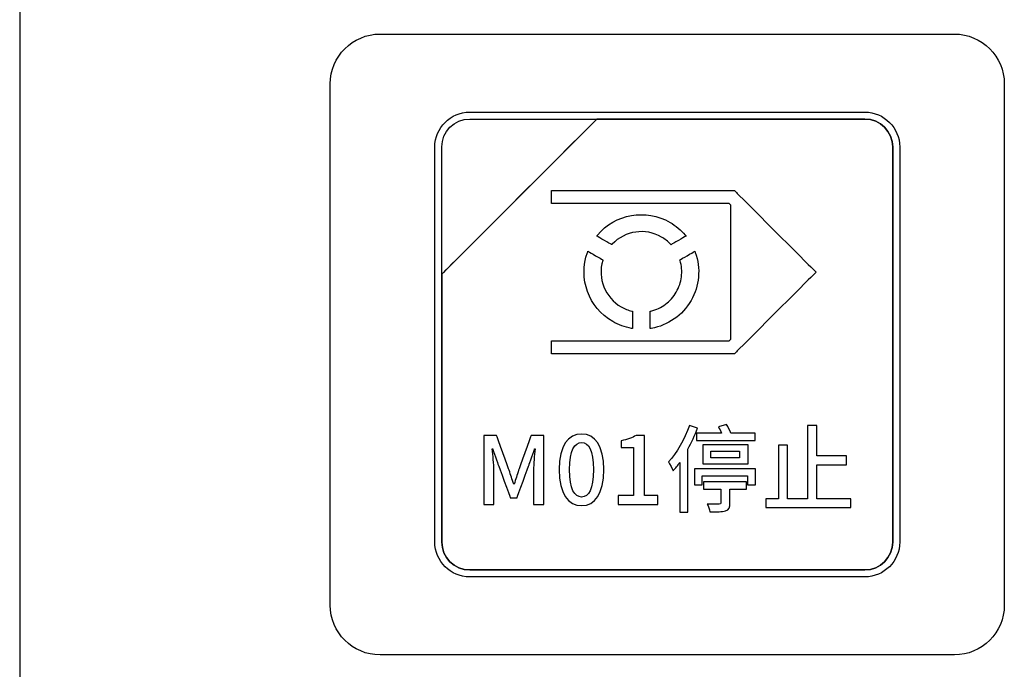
# Model space of a CAD drawing. Header units: millimetres. Extents: x 7205 to 9529, y -660 to 140.
# Tile 31 of 193: x 7469 to 7499, y -413 to -393. Entities that reach past the tile are written whole.
import ezdxf

# ---------------------------------------------------------------- set-up
doc = ezdxf.new("R2010")
doc.units = ezdxf.units.MM
doc.header["$LTSCALE"] = 3

msp = doc.modelspace()

# ---------------------------------------------------------------- linework, layer by layer
at = {"linetype": 'Continuous', "lineweight": 30}
for points in [[(7469.121, -379.378), (7469.121, -379.378), (7469.121, -446.935), (7469.121, -446.935)], [(7479.971, -393.807), (7479.971, -393.807), (7497.271, -393.807), (7497.271, -393.807)], [(7479.971, -393.807), (7479.971, -393.807), (7497.271, -393.807), (7497.271, -393.807)], [(7482.671, -396.157), (7482.671, -396.157), (7494.571, -396.157), (7494.571, -396.157)], [(7482.671, -396.367), (7482.671, -396.367), (7486.502, -396.367), (7486.502, -396.367)], [(7486.502, -396.367), (7486.502, -396.367), (7486.514, -396.367), (7486.514, -396.367)], [(7495.411, -409.107), (7495.411, -409.107), (7495.411, -397.207), (7495.411, -397.207)], [(7485.139, -398.523), (7485.139, -398.523), (7490.566, -398.523), (7490.566, -398.523)], [(7486.519, -399.863), (7486.785, -399.545), (7487.151, -399.342), (7487.543, -399.273)], [(7489.463, -400.382), (7489.548, -400.618), (7489.583, -400.871), (7489.561, -401.124)], [(7487.543, -402.672), (7487.445, -402.655), (7487.348, -402.629), (7487.252, -402.594)], [(7489.287, -405.595), (7489.143, -406.013), (7488.906, -406.425), (7488.655, -406.693)], [(7490.162, -405.64), (7490.193, -405.697), (7490.227, -405.765), (7490.252, -405.827)], [(7489.69, -406.182), (7489.69, -406.182), (7489.69, -406.752), (7489.69, -406.752)], [(7491.972, -406.194), (7491.972, -406.194), (7491.972, -407.802), (7491.972, -407.802)], [(7489.933, -406.366), (7489.933, -406.366), (7490.797, -406.366), (7490.797, -406.366)], [(7486.041, -407.751), (7485.829, -407.751), (7485.68, -407.523), (7485.68, -406.925)], [(7486.041, -408.011), (7486.445, -408.011), (7486.71, -407.647), (7486.71, -406.925)], [(7489.445, -406.899), (7489.445, -406.899), (7489.445, -407.382), (7489.445, -407.382)], [(7489.713, -407.297), (7489.713, -407.297), (7489.713, -407.512), (7489.713, -407.512)], [(7483.102, -407.972), (7483.102, -407.972), (7483.398, -407.972), (7483.398, -407.972)], [(7487.146, -407.972), (7487.146, -407.972), (7488.334, -407.972), (7488.334, -407.972)]]:
    msp.add_open_spline(points, degree=3, dxfattribs=at)
for points, knots in [([(7478.471, -411.007), (7478.471, -411.007), (7478.471, -411.007), (7478.471, -395.307), (7478.471, -395.307), (7478.471, -395.307), (7478.471, -394.482), (7479.146, -393.807), (7479.971, -393.807)], [0.6666667, 0.6666667, 0.6666667, 0.6666667, 0.6666667, 0.7777778, 0.7777778, 0.7777778, 0.7777778, 1, 1, 1, 1]), ([(7478.471, -411.007), (7478.471, -411.007), (7478.471, -411.007), (7478.471, -395.307), (7478.471, -395.307), (7478.471, -395.307), (7478.471, -394.482), (7479.146, -393.807), (7479.971, -393.807)], [0.6666667, 0.6666667, 0.6666667, 0.6666667, 0.6666667, 0.7777778, 0.7777778, 0.7777778, 0.7777778, 1, 1, 1, 1]), ([(7497.271, -393.807), (7497.271, -393.807), (7498.096, -393.807), (7498.771, -394.482), (7498.771, -395.307)], [0.1111111, 0.1111111, 0.1111111, 0.1111111, 0.1111111, 0.2222222, 0.2222222, 0.2222222, 0.2222222]), ([(7497.271, -393.807), (7497.271, -393.807), (7498.096, -393.807), (7498.771, -394.482), (7498.771, -395.307)], [0.1111111, 0.1111111, 0.1111111, 0.1111111, 0.1111111, 0.2222222, 0.2222222, 0.2222222, 0.2222222]), ([(7498.771, -395.307), (7498.771, -395.307), (7498.771, -395.307), (7498.771, -411.007), (7498.771, -411.007)], [0.2222222, 0.2222222, 0.2222222, 0.2222222, 0.2222222, 0.3333333, 0.3333333, 0.3333333, 0.3333333]), ([(7498.771, -395.307), (7498.771, -395.307), (7498.771, -395.307), (7498.771, -411.007), (7498.771, -411.007)], [0.2222222, 0.2222222, 0.2222222, 0.2222222, 0.2222222, 0.3333333, 0.3333333, 0.3333333, 0.3333333]), ([(7481.621, -397.207), (7481.621, -397.207), (7481.621, -396.63), (7482.093, -396.157), (7482.671, -396.157)], [0.7777778, 0.7777778, 0.7777778, 0.7777778, 0.7777778, 1, 1, 1, 1]), ([(7486.502, -396.367), (7486.502, -396.367), (7486.502, -396.367), (7481.831, -401.037), (7481.831, -401.037)], [0.36363636, 0.36363636, 0.36363636, 0.36363636, 0.36363637, 0.45454545, 0.45454545, 0.45454545, 0.45454545]), ([(7481.831, -401.037), (7481.831, -401.037), (7481.831, -401.037), (7486.502, -396.367), (7486.502, -396.367)], [0.8181818, 0.8181818, 0.8181818, 0.8181818, 0.8181818, 1, 1, 1, 1]), ([(7486.502, -396.367), (7486.502, -396.367), (7486.502, -396.367), (7481.831, -401.037), (7481.831, -401.037)], [0.2, 0.2, 0.2, 0.2, 0.2, 0.4, 0.4, 0.4, 0.4]), ([(7481.831, -397.207), (7481.831, -397.207), (7481.831, -396.745), (7482.209, -396.367), (7482.671, -396.367)], [0.6, 0.6, 0.6, 0.6, 0.6, 1, 1, 1, 1]), ([(7486.514, -396.367), (7486.514, -396.367), (7486.514, -396.367), (7486.502, -396.367), (7486.502, -396.367)], [0.27272727, 0.27272727, 0.27272727, 0.27272727, 0.27272728, 0.36363636, 0.36363636, 0.36363636, 0.36363636]), ([(7494.571, -396.367), (7494.571, -396.367), (7494.571, -396.367), (7486.514, -396.367), (7486.514, -396.367)], [0.18181818, 0.18181818, 0.18181818, 0.18181818, 0.18181819, 0.27272727, 0.27272727, 0.27272727, 0.27272727]), ([(7486.514, -396.367), (7486.514, -396.367), (7486.514, -396.367), (7494.571, -396.367), (7494.571, -396.367)], [0.09090909, 0.09090909, 0.09090909, 0.09090909, 0.0909091, 0.18181818, 0.18181818, 0.18181818, 0.18181818]), ([(7494.571, -396.157), (7494.571, -396.157), (7495.148, -396.157), (7495.621, -396.63), (7495.621, -397.207)], [0.1111111, 0.1111111, 0.1111111, 0.1111111, 0.1111111, 0.2222222, 0.2222222, 0.2222222, 0.2222222]), ([(7495.411, -397.207), (7495.411, -397.207), (7495.411, -396.745), (7495.033, -396.367), (7494.571, -396.367)], [0.09090909, 0.09090909, 0.09090909, 0.09090909, 0.0909091, 0.18181818, 0.18181818, 0.18181818, 0.18181818]), ([(7494.571, -396.367), (7494.571, -396.367), (7495.033, -396.367), (7495.411, -396.745), (7495.411, -397.207)], [0.18181818, 0.18181818, 0.18181818, 0.18181818, 0.18181819, 0.27272727, 0.27272727, 0.27272727, 0.27272727]), ([(7481.621, -409.107), (7481.621, -409.107), (7481.621, -409.107), (7481.621, -397.207), (7481.621, -397.207)], [0.6666667, 0.6666667, 0.6666667, 0.6666667, 0.6666667, 0.7777778, 0.7777778, 0.7777778, 0.7777778]), ([(7481.831, -401.037), (7481.831, -401.037), (7481.831, -401.037), (7481.831, -397.207), (7481.831, -397.207)], [0.4, 0.4, 0.4, 0.4, 0.4, 0.6, 0.6, 0.6, 0.6]), ([(7495.411, -397.207), (7495.411, -397.207), (7495.411, -397.207), (7495.411, -409.107), (7495.411, -409.107)], [0.27272727, 0.27272727, 0.27272727, 0.27272727, 0.27272728, 0.36363636, 0.36363636, 0.36363636, 0.36363636]), ([(7495.621, -397.207), (7495.621, -397.207), (7495.621, -397.207), (7495.621, -409.107), (7495.621, -409.107)], [0.2222222, 0.2222222, 0.2222222, 0.2222222, 0.2222222, 0.3333333, 0.3333333, 0.3333333, 0.3333333]), ([(7485.139, -398.911), (7485.139, -398.911), (7485.139, -398.911), (7485.139, -398.523), (7485.139, -398.523)], [0.8888889, 0.8888889, 0.8888889, 0.8888889, 0.8888889, 1, 1, 1, 1]), ([(7490.566, -398.523), (7490.566, -398.523), (7490.566, -398.523), (7490.647, -398.523), (7490.647, -398.523)], [0.05555556, 0.05555556, 0.05555556, 0.05555556, 0.05555557, 0.11111111, 0.11111111, 0.11111111, 0.11111111]), ([(7490.647, -398.523), (7490.647, -398.523), (7490.647, -398.523), (7490.704, -398.58), (7490.704, -398.58)], [0.11111111, 0.11111111, 0.11111111, 0.11111111, 0.11111112, 0.16666667, 0.16666667, 0.16666667, 0.16666667]), ([(7490.704, -398.58), (7490.704, -398.58), (7490.704, -398.58), (7492.965, -400.841), (7492.965, -400.841)], [0.16666667, 0.16666667, 0.16666667, 0.16666667, 0.16666668, 0.22222222, 0.22222222, 0.22222222, 0.22222222]), ([(7490.486, -398.911), (7490.486, -398.911), (7490.486, -398.911), (7485.139, -398.911), (7485.139, -398.911)], [0.83333333, 0.83333333, 0.83333333, 0.83333333, 0.83333334, 0.88888889, 0.88888889, 0.88888889, 0.88888889]), ([(7490.537, -398.962), (7490.537, -398.962), (7490.537, -398.962), (7490.486, -398.911), (7490.486, -398.911)], [0.77777778, 0.77777778, 0.77777778, 0.77777778, 0.77777779, 0.83333333, 0.83333333, 0.83333333, 0.83333333]), ([(7490.537, -402.995), (7490.537, -402.995), (7490.537, -402.995), (7490.537, -398.962), (7490.537, -398.962)], [0.72222222, 0.72222222, 0.72222222, 0.72222222, 0.72222223, 0.77777778, 0.77777778, 0.77777778, 0.77777778]), ([(7487.543, -399.273), (7487.543, -399.273), (7487.928, -399.205), (7488.339, -399.267), (7488.704, -399.478)], [0.05263158, 0.05263158, 0.05263158, 0.05263158, 0.05263159, 0.10526316, 0.10526316, 0.10526316, 0.10526316]), ([(7488.704, -399.478), (7488.704, -399.478), (7488.793, -399.529), (7488.876, -399.587), (7488.952, -399.651)], [0.10526316, 0.10526316, 0.10526316, 0.10526316, 0.10526317, 0.15789474, 0.15789474, 0.15789474, 0.15789474]), ([(7488.952, -399.651), (7488.952, -399.651), (7489.029, -399.716), (7489.1, -399.787), (7489.164, -399.863)], [0.15789474, 0.15789474, 0.15789474, 0.15789474, 0.15789475, 0.21052632, 0.21052632, 0.21052632, 0.21052632]), ([(7486.497, -399.89), (7486.497, -399.89), (7486.497, -399.89), (7486.519, -399.863), (7486.519, -399.863)], [0.8947368, 0.8947368, 0.8947368, 0.8947368, 0.8947369, 1, 1, 1, 1]), ([(7486.527, -399.908), (7486.527, -399.908), (7486.527, -399.908), (7486.497, -399.89), (7486.497, -399.89)], [0.84210526, 0.84210526, 0.84210526, 0.84210526, 0.84210527, 0.89473684, 0.89473684, 0.89473684, 0.89473684]), ([(7486.927, -400.139), (7486.927, -400.139), (7486.927, -400.139), (7486.527, -399.908), (7486.527, -399.908)], [0.78947368, 0.78947368, 0.78947368, 0.78947368, 0.78947369, 0.84210526, 0.84210526, 0.84210526, 0.84210526]), ([(7487.67, -399.77), (7487.67, -399.77), (7487.405, -399.808), (7487.154, -399.933), (7486.963, -400.134)], [0.63157895, 0.63157895, 0.63157895, 0.63157895, 0.63157896, 0.68421053, 0.68421053, 0.68421053, 0.68421053]), ([(7488.449, -399.921), (7488.449, -399.921), (7488.204, -399.779), (7487.93, -399.733), (7487.67, -399.77)], [0.57894737, 0.57894737, 0.57894737, 0.57894737, 0.57894738, 0.63157895, 0.63157895, 0.63157895, 0.63157895]), ([(7488.592, -400.018), (7488.592, -400.018), (7488.547, -399.983), (7488.499, -399.95), (7488.449, -399.921)], [0.52631579, 0.52631579, 0.52631579, 0.52631579, 0.5263158, 0.57894737, 0.57894737, 0.57894737, 0.57894737]), ([(7489.156, -399.908), (7489.156, -399.908), (7489.156, -399.908), (7488.756, -400.139), (7488.756, -400.139)], [0.31578947, 0.31578947, 0.31578947, 0.31578947, 0.31578948, 0.36842105, 0.36842105, 0.36842105, 0.36842105]), ([(7489.187, -399.89), (7489.187, -399.89), (7489.187, -399.89), (7489.156, -399.908), (7489.156, -399.908)], [0.26315789, 0.26315789, 0.26315789, 0.26315789, 0.2631579, 0.31578947, 0.31578947, 0.31578947, 0.31578947]), ([(7489.164, -399.863), (7489.164, -399.863), (7489.164, -399.863), (7489.187, -399.89), (7489.187, -399.89)], [0.21052632, 0.21052632, 0.21052632, 0.21052632, 0.21052633, 0.26315789, 0.26315789, 0.26315789, 0.26315789]), ([(7486.947, -400.15), (7486.947, -400.15), (7486.947, -400.15), (7486.927, -400.139), (7486.927, -400.139)], [0.73684211, 0.73684211, 0.73684211, 0.73684211, 0.73684212, 0.78947368, 0.78947368, 0.78947368, 0.78947368]), ([(7486.963, -400.134), (7486.963, -400.134), (7486.963, -400.134), (7486.947, -400.15), (7486.947, -400.15)], [0.68421053, 0.68421053, 0.68421053, 0.68421053, 0.68421054, 0.73684211, 0.73684211, 0.73684211, 0.73684211]), ([(7488.72, -400.134), (7488.72, -400.134), (7488.681, -400.093), (7488.638, -400.054), (7488.592, -400.018)], [0.47368421, 0.47368421, 0.47368421, 0.47368421, 0.47368422, 0.52631579, 0.52631579, 0.52631579, 0.52631579]), ([(7488.736, -400.151), (7488.736, -400.151), (7488.736, -400.151), (7488.72, -400.134), (7488.72, -400.134)], [0.42105263, 0.42105263, 0.42105263, 0.42105263, 0.42105264, 0.47368421, 0.47368421, 0.47368421, 0.47368421]), ([(7488.756, -400.139), (7488.756, -400.139), (7488.756, -400.139), (7488.736, -400.151), (7488.736, -400.151)], [0.36842105, 0.36842105, 0.36842105, 0.36842105, 0.36842106, 0.42105263, 0.42105263, 0.42105263, 0.42105263]), ([(7486.221, -401.563), (7486.221, -401.563), (7486.085, -401.189), (7486.078, -400.771), (7486.22, -400.382)], [0.15789474, 0.15789474, 0.15789474, 0.15789474, 0.15789475, 0.21052632, 0.21052632, 0.21052632, 0.21052632]), ([(7486.22, -400.382), (7486.22, -400.382), (7486.22, -400.382), (7486.232, -400.348), (7486.232, -400.348)], [0.21052632, 0.21052632, 0.21052632, 0.21052632, 0.21052633, 0.26315789, 0.26315789, 0.26315789, 0.26315789]), ([(7486.232, -400.348), (7486.232, -400.348), (7486.232, -400.348), (7486.263, -400.366), (7486.263, -400.366)], [0.26315789, 0.26315789, 0.26315789, 0.26315789, 0.2631579, 0.31578947, 0.31578947, 0.31578947, 0.31578947]), ([(7486.263, -400.366), (7486.263, -400.366), (7486.263, -400.366), (7486.663, -400.597), (7486.663, -400.597)], [0.31578947, 0.31578947, 0.31578947, 0.31578947, 0.31578948, 0.36842105, 0.36842105, 0.36842105, 0.36842105]), ([(7489.02, -400.597), (7489.02, -400.597), (7489.02, -400.597), (7489.42, -400.366), (7489.42, -400.366)], [0.8, 0.8, 0.8, 0.8, 0.80000001, 0.85, 0.85, 0.85, 0.85]), ([(7489.42, -400.366), (7489.42, -400.366), (7489.42, -400.366), (7489.451, -400.349), (7489.451, -400.349)], [0.85, 0.85, 0.85, 0.85, 0.85000001, 0.9, 0.9, 0.9, 0.9]), ([(7489.451, -400.349), (7489.451, -400.349), (7489.451, -400.349), (7489.463, -400.382), (7489.463, -400.382)], [0.9, 0.9, 0.9, 0.9, 0.9, 1, 1, 1, 1]), ([(7486.676, -400.631), (7486.676, -400.631), (7486.598, -400.896), (7486.615, -401.176), (7486.715, -401.425)], [0.47368421, 0.47368421, 0.47368421, 0.47368421, 0.47368422, 0.52631579, 0.52631579, 0.52631579, 0.52631579]), ([(7486.663, -400.597), (7486.663, -400.597), (7486.663, -400.597), (7486.683, -400.609), (7486.683, -400.609)], [0.36842105, 0.36842105, 0.36842105, 0.36842105, 0.36842106, 0.42105263, 0.42105263, 0.42105263, 0.42105263]), ([(7486.683, -400.609), (7486.683, -400.609), (7486.683, -400.609), (7486.676, -400.631), (7486.676, -400.631)], [0.42105263, 0.42105263, 0.42105263, 0.42105263, 0.42105264, 0.47368421, 0.47368421, 0.47368421, 0.47368421]), ([(7489, -400.609), (7489, -400.609), (7489, -400.609), (7489.02, -400.597), (7489.02, -400.597)], [0.75, 0.75, 0.75, 0.75, 0.75000001, 0.8, 0.8, 0.8, 0.8]), ([(7489.007, -400.631), (7489.007, -400.631), (7489.007, -400.631), (7489, -400.609), (7489, -400.609)], [0.7, 0.7, 0.7, 0.7, 0.70000001, 0.75, 0.75, 0.75, 0.75]), ([(7489.047, -401.118), (7489.047, -401.118), (7489.067, -400.953), (7489.053, -400.787), (7489.007, -400.631)], [0.65, 0.65, 0.65, 0.65, 0.65000001, 0.7, 0.7, 0.7, 0.7]), ([(7492.965, -400.841), (7492.965, -400.841), (7492.965, -400.841), (7493.102, -400.979), (7493.102, -400.979)], [0.22222222, 0.22222222, 0.22222222, 0.22222222, 0.22222223, 0.27777778, 0.27777778, 0.27777778, 0.27777778]), ([(7481.831, -401.037), (7481.831, -401.037), (7481.831, -401.037), (7481.831, -401.127), (7481.831, -401.127)], [0.45454545, 0.45454545, 0.45454545, 0.45454545, 0.45454546, 0.54545455, 0.54545455, 0.54545455, 0.54545455]), ([(7481.831, -401.127), (7481.831, -401.127), (7481.831, -401.127), (7481.831, -401.037), (7481.831, -401.037)], [0.72727273, 0.72727273, 0.72727273, 0.72727273, 0.72727274, 0.81818182, 0.81818182, 0.81818182, 0.81818182]), ([(7481.831, -401.127), (7481.831, -401.127), (7481.831, -401.127), (7481.831, -409.107), (7481.831, -409.107)], [0.54545455, 0.54545455, 0.54545455, 0.54545455, 0.54545456, 0.63636364, 0.63636364, 0.63636364, 0.63636364]), ([(7481.831, -409.107), (7481.831, -409.107), (7481.831, -409.107), (7481.831, -401.127), (7481.831, -401.127)], [0.63636364, 0.63636364, 0.63636364, 0.63636364, 0.63636365, 0.72727273, 0.72727273, 0.72727273, 0.72727273]), ([(7488.893, -401.579), (7488.893, -401.579), (7488.978, -401.433), (7489.029, -401.276), (7489.047, -401.118)], [0.6, 0.6, 0.6, 0.6, 0.60000001, 0.65, 0.65, 0.65, 0.65]), ([(7489.561, -401.124), (7489.561, -401.124), (7489.54, -401.367), (7489.466, -401.61), (7489.336, -401.835)], [0.05, 0.05, 0.05, 0.05, 0.05000001, 0.1, 0.1, 0.1, 0.1]), ([(7492.965, -401.116), (7492.965, -401.116), (7492.965, -401.116), (7490.704, -403.377), (7490.704, -403.377)], [0.33333333, 0.33333333, 0.33333333, 0.33333333, 0.33333334, 0.38888889, 0.38888889, 0.38888889, 0.38888889]), ([(7493.102, -400.979), (7493.102, -400.979), (7493.102, -400.979), (7492.965, -401.116), (7492.965, -401.116)], [0.27777778, 0.27777778, 0.27777778, 0.27777778, 0.27777779, 0.33333333, 0.33333333, 0.33333333, 0.33333333]), ([(7486.715, -401.425), (7486.715, -401.425), (7486.812, -401.669), (7486.99, -401.883), (7487.235, -402.024)], [0.52631579, 0.52631579, 0.52631579, 0.52631579, 0.5263158, 0.57894737, 0.57894737, 0.57894737, 0.57894737]), ([(7486.979, -402.467), (7486.979, -402.467), (7486.614, -402.256), (7486.354, -401.931), (7486.221, -401.563)], [0.10526316, 0.10526316, 0.10526316, 0.10526316, 0.10526317, 0.15789474, 0.15789474, 0.15789474, 0.15789474]), ([(7488.57, -401.944), (7488.57, -401.944), (7488.698, -401.849), (7488.809, -401.726), (7488.893, -401.58)], [0.5, 0.5, 0.5, 0.5, 0.50000001, 0.55, 0.55, 0.55, 0.55]), ([(7488.893, -401.58), (7488.893, -401.58), (7488.893, -401.58), (7488.893, -401.579), (7488.893, -401.579)], [0.55, 0.55, 0.55, 0.55, 0.55000001, 0.6, 0.6, 0.6, 0.6]), ([(7487.235, -402.024), (7487.235, -402.024), (7487.285, -402.053), (7487.337, -402.078), (7487.39, -402.1)], [0.57894737, 0.57894737, 0.57894737, 0.57894737, 0.57894738, 0.63157895, 0.63157895, 0.63157895, 0.63157895]), ([(7488.129, -402.152), (7488.129, -402.152), (7488.287, -402.114), (7488.438, -402.043), (7488.57, -401.944)], [0.45, 0.45, 0.45, 0.45, 0.45000001, 0.5, 0.5, 0.5, 0.5]), ([(7489.336, -401.835), (7489.336, -401.835), (7489.206, -402.06), (7489.033, -402.245), (7488.832, -402.385)], [0.1, 0.1, 0.1, 0.1, 0.10000001, 0.15, 0.15, 0.15, 0.15]), ([(7487.39, -402.1), (7487.39, -402.1), (7487.444, -402.121), (7487.499, -402.139), (7487.555, -402.152)], [0.63157895, 0.63157895, 0.63157895, 0.63157895, 0.63157896, 0.68421053, 0.68421053, 0.68421053, 0.68421053]), ([(7487.555, -402.152), (7487.555, -402.152), (7487.555, -402.152), (7487.577, -402.158), (7487.577, -402.158)], [0.68421053, 0.68421053, 0.68421053, 0.68421053, 0.68421054, 0.73684211, 0.73684211, 0.73684211, 0.73684211]), ([(7487.577, -402.158), (7487.577, -402.158), (7487.577, -402.158), (7487.577, -402.181), (7487.577, -402.181)], [0.73684211, 0.73684211, 0.73684211, 0.73684211, 0.73684212, 0.78947368, 0.78947368, 0.78947368, 0.78947368]), ([(7487.577, -402.181), (7487.577, -402.181), (7487.577, -402.181), (7487.577, -402.643), (7487.577, -402.643)], [0.78947368, 0.78947368, 0.78947368, 0.78947368, 0.78947369, 0.84210526, 0.84210526, 0.84210526, 0.84210526]), ([(7488.106, -402.158), (7488.106, -402.158), (7488.106, -402.158), (7488.129, -402.152), (7488.129, -402.152)], [0.4, 0.4, 0.4, 0.4, 0.40000001, 0.45, 0.45, 0.45, 0.45]), ([(7488.106, -402.181), (7488.106, -402.181), (7488.106, -402.181), (7488.106, -402.158), (7488.106, -402.158)], [0.35, 0.35, 0.35, 0.35, 0.35000001, 0.4, 0.4, 0.4, 0.4]), ([(7488.106, -402.642), (7488.106, -402.642), (7488.106, -402.642), (7488.106, -402.181), (7488.106, -402.181)], [0.3, 0.3, 0.3, 0.3, 0.30000001, 0.35, 0.35, 0.35, 0.35]), ([(7487.252, -402.594), (7487.252, -402.594), (7487.159, -402.56), (7487.067, -402.518), (7486.979, -402.467)], [0.05263158, 0.05263158, 0.05263158, 0.05263158, 0.05263159, 0.10526316, 0.10526316, 0.10526316, 0.10526316]), ([(7487.577, -402.643), (7487.577, -402.643), (7487.577, -402.643), (7487.577, -402.678), (7487.577, -402.678)], [0.84210526, 0.84210526, 0.84210526, 0.84210526, 0.84210527, 0.89473684, 0.89473684, 0.89473684, 0.89473684]), ([(7488.106, -402.678), (7488.106, -402.678), (7488.106, -402.678), (7488.106, -402.642), (7488.106, -402.642)], [0.25, 0.25, 0.25, 0.25, 0.25000001, 0.3, 0.3, 0.3, 0.3]), ([(7488.832, -402.385), (7488.832, -402.385), (7488.625, -402.531), (7488.388, -402.628), (7488.141, -402.671)], [0.15, 0.15, 0.15, 0.15, 0.15000001, 0.2, 0.2, 0.2, 0.2]), ([(7487.577, -402.678), (7487.577, -402.678), (7487.577, -402.678), (7487.543, -402.672), (7487.543, -402.672)], [0.8947368, 0.8947368, 0.8947368, 0.8947368, 0.8947369, 1, 1, 1, 1]), ([(7488.141, -402.671), (7488.141, -402.671), (7488.141, -402.671), (7488.106, -402.678), (7488.106, -402.678)], [0.2, 0.2, 0.2, 0.2, 0.20000001, 0.25, 0.25, 0.25, 0.25]), ([(7485.139, -403.434), (7485.139, -403.434), (7485.139, -403.434), (7485.139, -403.046), (7485.139, -403.046)], [0.55555556, 0.55555556, 0.55555556, 0.55555556, 0.55555557, 0.61111111, 0.61111111, 0.61111111, 0.61111111]), ([(7485.139, -403.046), (7485.139, -403.046), (7485.139, -403.046), (7490.486, -403.046), (7490.486, -403.046)], [0.61111111, 0.61111111, 0.61111111, 0.61111111, 0.61111112, 0.66666667, 0.66666667, 0.66666667, 0.66666667]), ([(7490.486, -403.046), (7490.486, -403.046), (7490.486, -403.046), (7490.537, -402.995), (7490.537, -402.995)], [0.66666667, 0.66666667, 0.66666667, 0.66666667, 0.66666668, 0.72222222, 0.72222222, 0.72222222, 0.72222222]), ([(7490.566, -403.434), (7490.566, -403.434), (7490.566, -403.434), (7485.139, -403.434), (7485.139, -403.434)], [0.5, 0.5, 0.5, 0.5, 0.50000001, 0.55555556, 0.55555556, 0.55555556, 0.55555556]), ([(7490.647, -403.434), (7490.647, -403.434), (7490.647, -403.434), (7490.566, -403.434), (7490.566, -403.434)], [0.44444444, 0.44444444, 0.44444444, 0.44444444, 0.44444445, 0.5, 0.5, 0.5, 0.5]), ([(7490.704, -403.377), (7490.704, -403.377), (7490.704, -403.377), (7490.647, -403.434), (7490.647, -403.434)], [0.38888889, 0.38888889, 0.38888889, 0.38888889, 0.3888889, 0.44444444, 0.44444444, 0.44444444, 0.44444444]), ([(7489.529, -405.674), (7489.529, -405.674), (7489.529, -405.674), (7489.287, -405.595), (7489.287, -405.595)], [0.7777778, 0.7777778, 0.7777778, 0.7777778, 0.7777778, 1, 1, 1, 1]), ([(7490.404, -405.57), (7490.404, -405.57), (7490.404, -405.57), (7490.162, -405.64), (7490.162, -405.64)], [0.7777778, 0.7777778, 0.7777778, 0.7777778, 0.7777778, 1, 1, 1, 1]), ([(7490.54, -405.827), (7490.54, -405.827), (7490.506, -405.748), (7490.455, -405.646), (7490.404, -405.57)], [0.6666667, 0.6666667, 0.6666667, 0.6666667, 0.6666667, 0.7777778, 0.7777778, 0.7777778, 0.7777778]), ([(7493.126, -405.595), (7493.126, -405.595), (7493.126, -405.595), (7492.844, -405.595), (7492.844, -405.595)], [0.64705882, 0.64705882, 0.64705882, 0.64705882, 0.64705883, 0.70588235, 0.70588235, 0.70588235, 0.70588235]), ([(7492.844, -405.595), (7492.844, -405.595), (7492.844, -405.595), (7492.844, -407.802), (7492.844, -407.802)], [0.70588235, 0.70588235, 0.70588235, 0.70588235, 0.70588236, 0.76470588, 0.76470588, 0.76470588, 0.76470588]), ([(7493.126, -406.51), (7493.126, -406.51), (7493.126, -406.51), (7493.126, -405.595), (7493.126, -405.595)], [0.58823529, 0.58823529, 0.58823529, 0.58823529, 0.5882353, 0.64705882, 0.64705882, 0.64705882, 0.64705882]), ([(7483.48, -405.894), (7483.48, -405.894), (7483.48, -405.894), (7483.102, -405.894), (7483.102, -405.894)], [0.86956522, 0.86956522, 0.86956522, 0.86956522, 0.86956523, 0.91304348, 0.91304348, 0.91304348, 0.91304348]), ([(7483.102, -405.894), (7483.102, -405.894), (7483.102, -405.894), (7483.102, -407.972), (7483.102, -407.972)], [0.91304348, 0.91304348, 0.91304348, 0.91304348, 0.91304349, 1, 1, 1, 1]), ([(7483.858, -406.945), (7483.858, -406.945), (7483.858, -406.945), (7483.48, -405.894), (7483.48, -405.894)], [0.82608696, 0.82608696, 0.82608696, 0.82608696, 0.82608697, 0.86956522, 0.86956522, 0.86956522, 0.86956522]), ([(7484.519, -405.894), (7484.519, -405.894), (7484.519, -405.894), (7484.146, -406.945), (7484.146, -406.945)], [0.65217391, 0.65217391, 0.65217391, 0.65217391, 0.65217392, 0.69565217, 0.69565217, 0.69565217, 0.69565217]), ([(7484.9, -405.894), (7484.9, -405.894), (7484.9, -405.894), (7484.519, -405.894), (7484.519, -405.894)], [0.60869565, 0.60869565, 0.60869565, 0.60869565, 0.60869566, 0.65217391, 0.65217391, 0.65217391, 0.65217391]), ([(7484.9, -407.972), (7484.9, -407.972), (7484.9, -407.972), (7484.9, -405.894), (7484.9, -405.894)], [0.56521739, 0.56521739, 0.56521739, 0.56521739, 0.5652174, 0.60869565, 0.60869565, 0.60869565, 0.60869565]), ([(7486.041, -405.855), (7486.041, -405.855), (7485.632, -405.855), (7485.367, -406.205), (7485.367, -406.925), (7485.367, -406.925), (7485.367, -407.647), (7485.632, -408.011), (7486.041, -408.011)], [0.4, 0.4, 0.4, 0.4, 0.4, 0.6, 0.6, 0.6, 0.6, 1, 1, 1, 1]), ([(7486.71, -406.925), (7486.71, -406.925), (7486.71, -406.208), (7486.445, -405.855), (7486.041, -405.855)], [0.2, 0.2, 0.2, 0.2, 0.2, 0.4, 0.4, 0.4, 0.4]), ([(7487.685, -405.894), (7487.685, -405.894), (7487.564, -405.971), (7487.425, -406.021), (7487.231, -406.055)], [0.41666667, 0.41666667, 0.41666667, 0.41666667, 0.41666668, 0.5, 0.5, 0.5, 0.5]), ([(7487.931, -405.894), (7487.931, -405.894), (7487.931, -405.894), (7487.685, -405.894), (7487.685, -405.894)], [0.33333333, 0.33333333, 0.33333333, 0.33333333, 0.33333334, 0.41666667, 0.41666667, 0.41666667, 0.41666667]), ([(7487.931, -407.703), (7487.931, -407.703), (7487.931, -407.703), (7487.931, -405.894), (7487.931, -405.894)], [0.25, 0.25, 0.25, 0.25, 0.25000001, 0.33333333, 0.33333333, 0.33333333, 0.33333333]), ([(7489.244, -406.312), (7489.244, -406.312), (7489.354, -406.106), (7489.453, -405.889), (7489.529, -405.674)], [0.6666667, 0.6666667, 0.6666667, 0.6666667, 0.6666667, 0.7777778, 0.7777778, 0.7777778, 0.7777778]), ([(7490.252, -405.827), (7490.252, -405.827), (7490.252, -405.827), (7489.498, -405.827), (7489.498, -405.827)], [0.1111111, 0.1111111, 0.1111111, 0.1111111, 0.1111111, 0.2222222, 0.2222222, 0.2222222, 0.2222222]), ([(7489.498, -405.827), (7489.498, -405.827), (7489.498, -405.827), (7489.498, -406.05), (7489.498, -406.05)], [0.2222222, 0.2222222, 0.2222222, 0.2222222, 0.2222222, 0.3333333, 0.3333333, 0.3333333, 0.3333333]), ([(7491.271, -405.827), (7491.271, -405.827), (7491.271, -405.827), (7490.54, -405.827), (7490.54, -405.827)], [0.5555556, 0.5555556, 0.5555556, 0.5555556, 0.5555556, 0.6666667, 0.6666667, 0.6666667, 0.6666667]), ([(7491.271, -406.05), (7491.271, -406.05), (7491.271, -406.05), (7491.271, -405.827), (7491.271, -405.827)], [0.4444444, 0.4444444, 0.4444444, 0.4444444, 0.4444445, 0.5555556, 0.5555556, 0.5555556, 0.5555556]), ([(7485.68, -406.925), (7485.68, -406.925), (7485.68, -406.329), (7485.829, -406.112), (7486.041, -406.112)], [0.2, 0.2, 0.2, 0.2, 0.2, 0.4, 0.4, 0.4, 0.4]), ([(7486.041, -406.112), (7486.041, -406.112), (7486.25, -406.112), (7486.4, -406.329), (7486.4, -406.925), (7486.4, -406.925), (7486.4, -407.523), (7486.25, -407.751), (7486.041, -407.751)], [0.4, 0.4, 0.4, 0.4, 0.4, 0.6, 0.6, 0.6, 0.6, 1, 1, 1, 1]), ([(7487.231, -406.055), (7487.231, -406.055), (7487.231, -406.055), (7487.231, -406.261), (7487.231, -406.261)], [0.5, 0.5, 0.5, 0.5, 0.50000001, 0.58333333, 0.58333333, 0.58333333, 0.58333333]), ([(7489.498, -406.05), (7489.498, -406.05), (7489.498, -406.05), (7491.271, -406.05), (7491.271, -406.05)], [0.3333333, 0.3333333, 0.3333333, 0.3333333, 0.3333333, 0.4444444, 0.4444444, 0.4444444, 0.4444444]), ([(7491.053, -406.182), (7491.053, -406.182), (7491.053, -406.182), (7489.69, -406.182), (7489.69, -406.182)], [0.6, 0.6, 0.6, 0.6, 0.6, 1, 1, 1, 1]), ([(7491.053, -406.752), (7491.053, -406.752), (7491.053, -406.752), (7491.053, -406.182), (7491.053, -406.182)], [0.4, 0.4, 0.4, 0.4, 0.4, 0.6, 0.6, 0.6, 0.6]), ([(7492.246, -406.194), (7492.246, -406.194), (7492.246, -406.194), (7491.972, -406.194), (7491.972, -406.194)], [0.8823529, 0.8823529, 0.8823529, 0.8823529, 0.882353, 1, 1, 1, 1]), ([(7492.246, -407.802), (7492.246, -407.802), (7492.246, -407.802), (7492.246, -406.194), (7492.246, -406.194)], [0.82352941, 0.82352941, 0.82352941, 0.82352941, 0.82352942, 0.88235294, 0.88235294, 0.88235294, 0.88235294]), ([(7483.398, -406.945), (7483.398, -406.945), (7483.398, -406.759), (7483.373, -406.492), (7483.353, -406.304)], [0.08695652, 0.08695652, 0.08695652, 0.08695652, 0.08695653, 0.13043478, 0.13043478, 0.13043478, 0.13043478]), ([(7483.353, -406.304), (7483.353, -406.304), (7483.353, -406.304), (7483.364, -406.304), (7483.364, -406.304)], [0.13043478, 0.13043478, 0.13043478, 0.13043478, 0.13043479, 0.17391304, 0.17391304, 0.17391304, 0.17391304]), ([(7483.364, -406.304), (7483.364, -406.304), (7483.364, -406.304), (7483.531, -406.782), (7483.531, -406.782)], [0.17391304, 0.17391304, 0.17391304, 0.17391304, 0.17391305, 0.2173913, 0.2173913, 0.2173913, 0.2173913]), ([(7484.459, -406.782), (7484.459, -406.782), (7484.459, -406.782), (7484.626, -406.304), (7484.626, -406.304)], [0.34782609, 0.34782609, 0.34782609, 0.34782609, 0.3478261, 0.39130435, 0.39130435, 0.39130435, 0.39130435]), ([(7484.64, -406.304), (7484.64, -406.304), (7484.62, -406.492), (7484.595, -406.759), (7484.595, -406.945)], [0.43478261, 0.43478261, 0.43478261, 0.43478261, 0.43478262, 0.47826087, 0.47826087, 0.47826087, 0.47826087]), ([(7484.626, -406.304), (7484.626, -406.304), (7484.626, -406.304), (7484.64, -406.304), (7484.64, -406.304)], [0.39130435, 0.39130435, 0.39130435, 0.39130435, 0.39130436, 0.43478261, 0.43478261, 0.43478261, 0.43478261]), ([(7487.231, -406.261), (7487.231, -406.261), (7487.231, -406.261), (7487.603, -406.261), (7487.603, -406.261)], [0.58333333, 0.58333333, 0.58333333, 0.58333333, 0.58333334, 0.66666667, 0.66666667, 0.66666667, 0.66666667]), ([(7487.603, -406.261), (7487.603, -406.261), (7487.603, -406.261), (7487.603, -407.703), (7487.603, -407.703)], [0.66666667, 0.66666667, 0.66666667, 0.66666667, 0.66666668, 0.75, 0.75, 0.75, 0.75]), ([(7489.244, -408.206), (7489.244, -408.206), (7489.244, -408.206), (7489.244, -406.312), (7489.244, -406.312)], [0.5555556, 0.5555556, 0.5555556, 0.5555556, 0.5555556, 0.6666667, 0.6666667, 0.6666667, 0.6666667]), ([(7489.933, -406.566), (7489.933, -406.566), (7489.933, -406.566), (7489.933, -406.366), (7489.933, -406.366)], [0.6, 0.6, 0.6, 0.6, 0.6, 1, 1, 1, 1]), ([(7490.797, -406.366), (7490.797, -406.366), (7490.797, -406.366), (7490.797, -406.566), (7490.797, -406.566)], [0.2, 0.2, 0.2, 0.2, 0.2, 0.4, 0.4, 0.4, 0.4]), ([(7483.531, -406.782), (7483.531, -406.782), (7483.531, -406.782), (7483.895, -407.771), (7483.895, -407.771)], [0.2173913, 0.2173913, 0.2173913, 0.2173913, 0.21739131, 0.26086957, 0.26086957, 0.26086957, 0.26086957]), ([(7484.098, -407.771), (7484.098, -407.771), (7484.098, -407.771), (7484.459, -406.782), (7484.459, -406.782)], [0.30434783, 0.30434783, 0.30434783, 0.30434783, 0.30434784, 0.34782609, 0.34782609, 0.34782609, 0.34782609]), ([(7488.655, -406.693), (7488.655, -406.693), (7488.7, -406.758), (7488.773, -406.902), (7488.798, -406.964)], [0.1111111, 0.1111111, 0.1111111, 0.1111111, 0.1111111, 0.2222222, 0.2222222, 0.2222222, 0.2222222]), ([(7488.798, -406.964), (7488.798, -406.964), (7488.866, -406.888), (7488.934, -406.803), (7488.999, -406.71)], [0.2222222, 0.2222222, 0.2222222, 0.2222222, 0.2222222, 0.3333333, 0.3333333, 0.3333333, 0.3333333]), ([(7488.999, -406.71), (7488.999, -406.71), (7488.999, -406.71), (7488.999, -408.206), (7488.999, -408.206)], [0.3333333, 0.3333333, 0.3333333, 0.3333333, 0.3333333, 0.4444444, 0.4444444, 0.4444444, 0.4444444]), ([(7489.69, -406.752), (7489.69, -406.752), (7489.69, -406.752), (7491.053, -406.752), (7491.053, -406.752)], [0.2, 0.2, 0.2, 0.2, 0.2, 0.4, 0.4, 0.4, 0.4]), ([(7490.797, -406.566), (7490.797, -406.566), (7490.797, -406.566), (7489.933, -406.566), (7489.933, -406.566)], [0.4, 0.4, 0.4, 0.4, 0.4, 0.6, 0.6, 0.6, 0.6]), ([(7494.015, -406.51), (7494.015, -406.51), (7494.015, -406.51), (7493.126, -406.51), (7493.126, -406.51)], [0.52941176, 0.52941176, 0.52941176, 0.52941176, 0.52941177, 0.58823529, 0.58823529, 0.58823529, 0.58823529]), ([(7493.126, -407.802), (7493.126, -407.802), (7493.126, -407.802), (7493.126, -406.778), (7493.126, -406.778)], [0.35294118, 0.35294118, 0.35294118, 0.35294118, 0.35294119, 0.41176471, 0.41176471, 0.41176471, 0.41176471]), ([(7493.126, -406.778), (7493.126, -406.778), (7493.126, -406.778), (7494.015, -406.778), (7494.015, -406.778)], [0.41176471, 0.41176471, 0.41176471, 0.41176471, 0.41176472, 0.47058824, 0.47058824, 0.47058824, 0.47058824]), ([(7494.015, -406.778), (7494.015, -406.778), (7494.015, -406.778), (7494.015, -406.51), (7494.015, -406.51)], [0.47058824, 0.47058824, 0.47058824, 0.47058824, 0.47058825, 0.52941176, 0.52941176, 0.52941176, 0.52941176]), ([(7483.398, -407.972), (7483.398, -407.972), (7483.398, -407.972), (7483.398, -406.945), (7483.398, -406.945)], [0.04347826, 0.04347826, 0.04347826, 0.04347826, 0.04347827, 0.08695652, 0.08695652, 0.08695652, 0.08695652]), ([(7483.996, -407.362), (7483.996, -407.362), (7483.951, -407.224), (7483.906, -407.081), (7483.858, -406.945)], [0.7826087, 0.7826087, 0.7826087, 0.7826087, 0.78260871, 0.82608696, 0.82608696, 0.82608696, 0.82608696]), ([(7484.146, -406.945), (7484.146, -406.945), (7484.101, -407.081), (7484.059, -407.224), (7484.011, -407.362)], [0.69565217, 0.69565217, 0.69565217, 0.69565217, 0.69565218, 0.73913043, 0.73913043, 0.73913043, 0.73913043]), ([(7484.595, -406.945), (7484.595, -406.945), (7484.595, -406.945), (7484.595, -407.972), (7484.595, -407.972)], [0.47826087, 0.47826087, 0.47826087, 0.47826087, 0.47826088, 0.52173913, 0.52173913, 0.52173913, 0.52173913]), ([(7491.279, -406.899), (7491.279, -406.899), (7491.279, -406.899), (7489.445, -406.899), (7489.445, -406.899)], [0.7777778, 0.7777778, 0.7777778, 0.7777778, 0.7777778, 1, 1, 1, 1]), ([(7491.279, -407.382), (7491.279, -407.382), (7491.279, -407.382), (7491.279, -406.899), (7491.279, -406.899)], [0.6666667, 0.6666667, 0.6666667, 0.6666667, 0.6666667, 0.7777778, 0.7777778, 0.7777778, 0.7777778]), ([(7484.011, -407.362), (7484.011, -407.362), (7484.011, -407.362), (7483.996, -407.362), (7483.996, -407.362)], [0.73913043, 0.73913043, 0.73913043, 0.73913043, 0.73913044, 0.7826087, 0.7826087, 0.7826087, 0.7826087]), ([(7489.445, -407.382), (7489.445, -407.382), (7489.445, -407.382), (7489.676, -407.382), (7489.676, -407.382)], [0.1111111, 0.1111111, 0.1111111, 0.1111111, 0.1111111, 0.2222222, 0.2222222, 0.2222222, 0.2222222]), ([(7489.676, -407.382), (7489.676, -407.382), (7489.676, -407.382), (7489.676, -407.116), (7489.676, -407.116)], [0.2222222, 0.2222222, 0.2222222, 0.2222222, 0.2222222, 0.3333333, 0.3333333, 0.3333333, 0.3333333]), ([(7489.676, -407.116), (7489.676, -407.116), (7489.676, -407.116), (7491.039, -407.116), (7491.039, -407.116)], [0.3333333, 0.3333333, 0.3333333, 0.3333333, 0.3333333, 0.4444444, 0.4444444, 0.4444444, 0.4444444]), ([(7491.005, -407.297), (7491.005, -407.297), (7491.005, -407.297), (7489.713, -407.297), (7489.713, -407.297)], [0.8461538, 0.8461538, 0.8461538, 0.8461538, 0.8461539, 1, 1, 1, 1]), ([(7491.005, -407.512), (7491.005, -407.512), (7491.005, -407.512), (7491.005, -407.297), (7491.005, -407.297)], [0.76923077, 0.76923077, 0.76923077, 0.76923077, 0.76923078, 0.84615385, 0.84615385, 0.84615385, 0.84615385]), ([(7491.039, -407.116), (7491.039, -407.116), (7491.039, -407.116), (7491.039, -407.382), (7491.039, -407.382)], [0.4444444, 0.4444444, 0.4444444, 0.4444444, 0.4444445, 0.5555556, 0.5555556, 0.5555556, 0.5555556]), ([(7491.039, -407.382), (7491.039, -407.382), (7491.039, -407.382), (7491.279, -407.382), (7491.279, -407.382)], [0.5555556, 0.5555556, 0.5555556, 0.5555556, 0.5555556, 0.6666667, 0.6666667, 0.6666667, 0.6666667]), ([(7489.713, -407.512), (7489.713, -407.512), (7489.713, -407.512), (7490.238, -407.512), (7490.238, -407.512)], [0.07692308, 0.07692308, 0.07692308, 0.07692308, 0.07692309, 0.15384615, 0.15384615, 0.15384615, 0.15384615]), ([(7490.238, -407.512), (7490.238, -407.512), (7490.238, -407.512), (7490.238, -407.924), (7490.238, -407.924)], [0.15384615, 0.15384615, 0.15384615, 0.15384615, 0.15384616, 0.23076923, 0.23076923, 0.23076923, 0.23076923]), ([(7490.506, -407.932), (7490.506, -407.932), (7490.506, -407.932), (7490.506, -407.512), (7490.506, -407.512)], [0.61538462, 0.61538462, 0.61538462, 0.61538462, 0.61538463, 0.69230769, 0.69230769, 0.69230769, 0.69230769]), ([(7490.506, -407.512), (7490.506, -407.512), (7490.506, -407.512), (7491.005, -407.512), (7491.005, -407.512)], [0.69230769, 0.69230769, 0.69230769, 0.69230769, 0.6923077, 0.76923077, 0.76923077, 0.76923077, 0.76923077]), ([(7483.895, -407.771), (7483.895, -407.771), (7483.895, -407.771), (7484.098, -407.771), (7484.098, -407.771)], [0.26086957, 0.26086957, 0.26086957, 0.26086957, 0.26086958, 0.30434783, 0.30434783, 0.30434783, 0.30434783]), ([(7484.595, -407.972), (7484.595, -407.972), (7484.595, -407.972), (7484.9, -407.972), (7484.9, -407.972)], [0.52173913, 0.52173913, 0.52173913, 0.52173913, 0.52173914, 0.56521739, 0.56521739, 0.56521739, 0.56521739]), ([(7487.603, -407.703), (7487.603, -407.703), (7487.603, -407.703), (7487.146, -407.703), (7487.146, -407.703)], [0.75, 0.75, 0.75, 0.75, 0.75000001, 0.83333333, 0.83333333, 0.83333333, 0.83333333]), ([(7487.146, -407.703), (7487.146, -407.703), (7487.146, -407.703), (7487.146, -407.972), (7487.146, -407.972)], [0.8333333, 0.8333333, 0.8333333, 0.8333333, 0.8333333, 1, 1, 1, 1]), ([(7488.334, -407.703), (7488.334, -407.703), (7488.334, -407.703), (7487.931, -407.703), (7487.931, -407.703)], [0.16666667, 0.16666667, 0.16666667, 0.16666667, 0.16666668, 0.25, 0.25, 0.25, 0.25]), ([(7488.334, -407.972), (7488.334, -407.972), (7488.334, -407.972), (7488.334, -407.703), (7488.334, -407.703)], [0.08333333, 0.08333333, 0.08333333, 0.08333333, 0.08333334, 0.16666667, 0.16666667, 0.16666667, 0.16666667]), ([(7490.181, -407.969), (7490.181, -407.969), (7490.139, -407.972), (7489.978, -407.972), (7489.823, -407.966)], [0.30769231, 0.30769231, 0.30769231, 0.30769231, 0.30769232, 0.38461538, 0.38461538, 0.38461538, 0.38461538]), ([(7489.823, -407.966), (7489.823, -407.966), (7489.86, -408.034), (7489.893, -408.127), (7489.905, -408.197)], [0.38461538, 0.38461538, 0.38461538, 0.38461538, 0.38461539, 0.46153846, 0.46153846, 0.46153846, 0.46153846]), ([(7490.238, -407.924), (7490.238, -407.924), (7490.238, -407.957), (7490.227, -407.969), (7490.181, -407.969)], [0.23076923, 0.23076923, 0.23076923, 0.23076923, 0.23076924, 0.30769231, 0.30769231, 0.30769231, 0.30769231]), ([(7490.376, -408.166), (7490.376, -408.166), (7490.481, -408.13), (7490.506, -408.062), (7490.506, -407.932)], [0.53846154, 0.53846154, 0.53846154, 0.53846154, 0.53846155, 0.61538462, 0.61538462, 0.61538462, 0.61538462]), ([(7491.972, -407.802), (7491.972, -407.802), (7491.972, -407.802), (7491.591, -407.802), (7491.591, -407.802)], [0.05882353, 0.05882353, 0.05882353, 0.05882353, 0.05882354, 0.11764706, 0.11764706, 0.11764706, 0.11764706]), ([(7491.591, -407.802), (7491.591, -407.802), (7491.591, -407.802), (7491.591, -408.068), (7491.591, -408.068)], [0.11764706, 0.11764706, 0.11764706, 0.11764706, 0.11764707, 0.17647059, 0.17647059, 0.17647059, 0.17647059]), ([(7492.844, -407.802), (7492.844, -407.802), (7492.844, -407.802), (7492.246, -407.802), (7492.246, -407.802)], [0.76470588, 0.76470588, 0.76470588, 0.76470588, 0.76470589, 0.82352941, 0.82352941, 0.82352941, 0.82352941]), ([(7494.154, -407.802), (7494.154, -407.802), (7494.154, -407.802), (7493.126, -407.802), (7493.126, -407.802)], [0.29411765, 0.29411765, 0.29411765, 0.29411765, 0.29411766, 0.35294118, 0.35294118, 0.35294118, 0.35294118]), ([(7494.154, -408.068), (7494.154, -408.068), (7494.154, -408.068), (7494.154, -407.802), (7494.154, -407.802)], [0.23529412, 0.23529412, 0.23529412, 0.23529412, 0.23529413, 0.29411765, 0.29411765, 0.29411765, 0.29411765]), ([(7488.999, -408.206), (7488.999, -408.206), (7488.999, -408.206), (7489.244, -408.206), (7489.244, -408.206)], [0.4444444, 0.4444444, 0.4444444, 0.4444444, 0.4444445, 0.5555556, 0.5555556, 0.5555556, 0.5555556]), ([(7489.905, -408.197), (7489.905, -408.197), (7490.122, -408.197), (7490.272, -408.197), (7490.376, -408.166)], [0.46153846, 0.46153846, 0.46153846, 0.46153846, 0.46153847, 0.53846154, 0.53846154, 0.53846154, 0.53846154]), ([(7491.591, -408.068), (7491.591, -408.068), (7491.591, -408.068), (7494.154, -408.068), (7494.154, -408.068)], [0.17647059, 0.17647059, 0.17647059, 0.17647059, 0.1764706, 0.23529412, 0.23529412, 0.23529412, 0.23529412]), ([(7482.671, -410.157), (7482.671, -410.157), (7482.093, -410.157), (7481.621, -409.685), (7481.621, -409.107)], [0.5555556, 0.5555556, 0.5555556, 0.5555556, 0.5555556, 0.6666667, 0.6666667, 0.6666667, 0.6666667]), ([(7481.831, -409.107), (7481.831, -409.107), (7481.831, -409.569), (7482.209, -409.947), (7482.671, -409.947)], [0.63636364, 0.63636364, 0.63636364, 0.63636364, 0.63636365, 0.72727273, 0.72727273, 0.72727273, 0.72727273]), ([(7482.671, -409.947), (7482.671, -409.947), (7482.209, -409.947), (7481.831, -409.569), (7481.831, -409.107)], [0.54545455, 0.54545455, 0.54545455, 0.54545455, 0.54545456, 0.63636364, 0.63636364, 0.63636364, 0.63636364]), ([(7494.571, -409.947), (7494.571, -409.947), (7495.033, -409.947), (7495.411, -409.569), (7495.411, -409.107)], [0.8181818, 0.8181818, 0.8181818, 0.8181818, 0.8181818, 1, 1, 1, 1]), ([(7495.411, -409.107), (7495.411, -409.107), (7495.411, -409.569), (7495.033, -409.947), (7494.571, -409.947)], [0.36363636, 0.36363636, 0.36363636, 0.36363636, 0.36363637, 0.45454545, 0.45454545, 0.45454545, 0.45454545]), ([(7495.621, -409.107), (7495.621, -409.107), (7495.621, -409.685), (7495.148, -410.157), (7494.571, -410.157)], [0.3333333, 0.3333333, 0.3333333, 0.3333333, 0.3333333, 0.4444444, 0.4444444, 0.4444444, 0.4444444]), ([(7482.671, -409.947), (7482.671, -409.947), (7482.671, -409.947), (7494.571, -409.947), (7494.571, -409.947)], [0.72727273, 0.72727273, 0.72727273, 0.72727273, 0.72727274, 0.81818182, 0.81818182, 0.81818182, 0.81818182]), ([(7494.571, -409.947), (7494.571, -409.947), (7494.571, -409.947), (7482.671, -409.947), (7482.671, -409.947)], [0.45454545, 0.45454545, 0.45454545, 0.45454545, 0.45454546, 0.54545455, 0.54545455, 0.54545455, 0.54545455]), ([(7494.571, -410.157), (7494.571, -410.157), (7494.571, -410.157), (7482.671, -410.157), (7482.671, -410.157)], [0.4444444, 0.4444444, 0.4444444, 0.4444444, 0.4444445, 0.5555556, 0.5555556, 0.5555556, 0.5555556]), ([(7479.971, -412.507), (7479.971, -412.507), (7479.146, -412.507), (7478.471, -411.832), (7478.471, -411.007)], [0.5555556, 0.5555556, 0.5555556, 0.5555556, 0.5555556, 0.6666667, 0.6666667, 0.6666667, 0.6666667]), ([(7479.971, -412.507), (7479.971, -412.507), (7479.146, -412.507), (7478.471, -411.832), (7478.471, -411.007)], [0.5555556, 0.5555556, 0.5555556, 0.5555556, 0.5555556, 0.6666667, 0.6666667, 0.6666667, 0.6666667]), ([(7498.771, -411.007), (7498.771, -411.007), (7498.771, -411.832), (7498.096, -412.507), (7497.271, -412.507)], [0.3333333, 0.3333333, 0.3333333, 0.3333333, 0.3333333, 0.4444444, 0.4444444, 0.4444444, 0.4444444]), ([(7498.771, -411.007), (7498.771, -411.007), (7498.771, -411.832), (7498.096, -412.507), (7497.271, -412.507)], [0.3333333, 0.3333333, 0.3333333, 0.3333333, 0.3333333, 0.4444444, 0.4444444, 0.4444444, 0.4444444]), ([(7497.271, -412.507), (7497.271, -412.507), (7497.271, -412.507), (7479.971, -412.507), (7479.971, -412.507)], [0.4444444, 0.4444444, 0.4444444, 0.4444444, 0.4444445, 0.5555556, 0.5555556, 0.5555556, 0.5555556]), ([(7497.271, -412.507), (7497.271, -412.507), (7497.271, -412.507), (7479.971, -412.507), (7479.971, -412.507)], [0.4444444, 0.4444444, 0.4444444, 0.4444444, 0.4444445, 0.5555556, 0.5555556, 0.5555556, 0.5555556])]:
    msp.add_open_spline(points, degree=3, knots=knots, dxfattribs=at)

doc.saveas('drawing.dxf')
